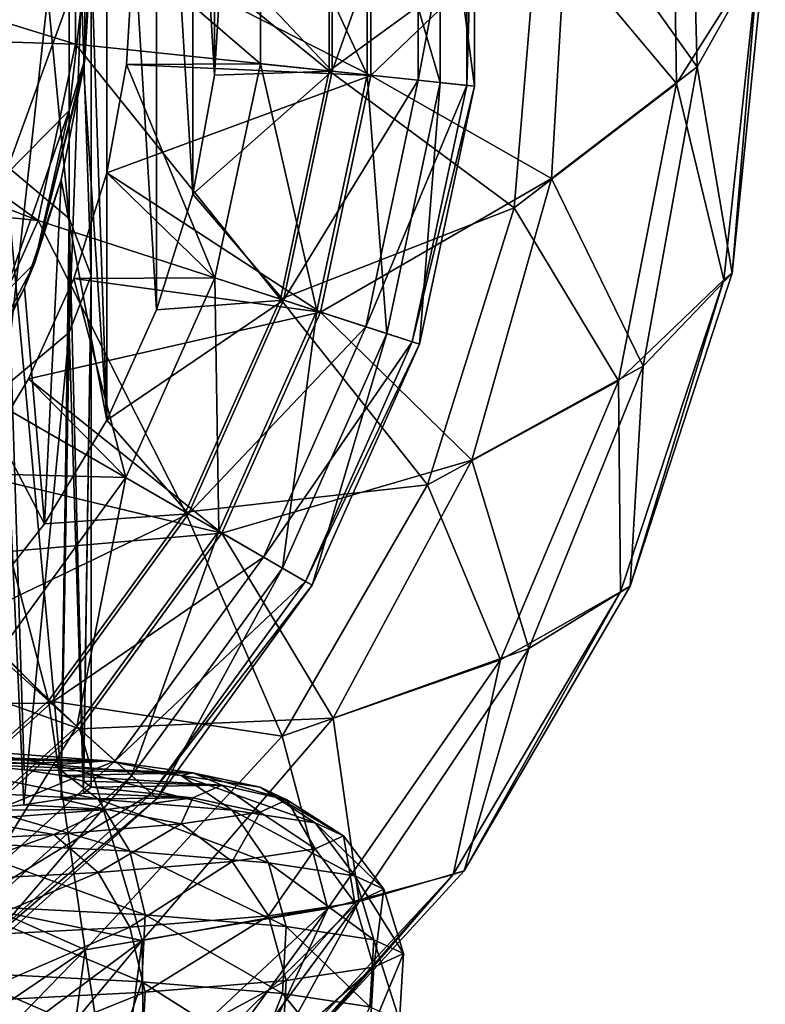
# Model space of a CAD drawing. Header units: millimetres. Extents: x -234 to 234, y -9 to 180.
# Tile 63 of 117: x 9 to 18, y 121 to 133. Entities that reach past the tile are written whole.
import ezdxf

# ---------------------------------------------------------------- set-up
doc = ezdxf.new("R2010")
doc.units = ezdxf.units.MM
doc.header["$LTSCALE"] = 106.095679
for name, color, linetype in [('22', 7, 'CONTINUOUS'), ('23', 7, 'CONTINUOUS'), ('24', 7, 'CONTINUOUS'), ('44', 7, 'CONTINUOUS'), ('46', 7, 'CONTINUOUS'), ('50', 7, 'CONTINUOUS'), ('57', 7, 'CONTINUOUS'), ('58', 7, 'CONTINUOUS'), ('64', 7, 'CONTINUOUS')]:
    doc.layers.add(name, color=color, linetype=linetype)

msp = doc.modelspace()

# ---------------------------------------------------------------- linework, layer by layer
at = {"layer": '22', "color": 7, "linetype": 'CONTINUOUS', "true_color": 0xa2afbf}
for points in [[(10.183, 127.94, 26.3), (10.183, 138.628, 26.3), (10, 133.284, 26.3), (10.183, 127.94, 26.3)], [(10.752, 137.362, 26.3), (10.183, 138.628, 26.3), (10.752, 129.205, 26.3), (10.752, 137.362, 26.3)], [(10.752, 129.205, 26.3), (10.183, 138.628, 26.3), (10.183, 127.94, 26.3), (10.752, 129.205, 26.3)], [(11.166, 136.036, 26.3), (10.752, 137.362, 26.3), (11.166, 130.531, 26.3), (11.166, 136.036, 26.3)], [(11.166, 130.531, 26.3), (10.752, 137.362, 26.3), (10.752, 129.205, 26.3), (11.166, 130.531, 26.3)], [(11.416, 134.669, 26.3), (11.166, 136.036, 26.3), (11.416, 131.898, 26.3), (11.416, 134.669, 26.3)], [(11.416, 131.898, 26.3), (11.166, 136.036, 26.3), (11.166, 130.531, 26.3), (11.416, 131.898, 26.3)], [(11.5, 133.284, 26.3), (11.416, 134.669, 26.3), (11.416, 131.898, 26.3), (11.5, 133.284, 26.3)], [(9.913, 131.978, 26.3), (10.183, 127.94, 26.3), (10, 133.284, 26.3), (9.913, 131.978, 26.3)], [(9.659, 130.695, 26.3), (10.183, 127.94, 26.3), (9.913, 131.978, 26.3), (9.659, 130.695, 26.3)], [(9.238, 129.457, 26.3), (9.465, 126.751, 26.3), (9.659, 130.695, 26.3), (9.238, 129.457, 26.3)], [(9.465, 126.751, 26.3), (10.183, 127.94, 26.3), (9.659, 130.695, 26.3), (9.465, 126.751, 26.3)], [(8.66, 128.284, 26.3), (9.465, 126.751, 26.3), (9.238, 129.457, 26.3), (8.66, 128.284, 26.3)], [(8.607, 125.657, 26.3), (9.465, 126.751, 26.3), (8.66, 128.284, 26.3), (8.607, 125.657, 26.3)]]:
    msp.add_3dface(points, dxfattribs=at)
at = {"layer": '23', "color": 7, "linetype": 'CONTINUOUS', "true_color": 0xa2afbf}
for points in [[(14.005, 134.756, 18.602), (14.005, 131.812, 18.602), (13.165, 134.667, 17.062), (14.005, 134.756, 18.602)], [(13.753, 134.729, 23.731), (13.753, 131.838, 23.731), (14.31, 134.788, 22.067), (13.753, 134.729, 23.731)], [(14.31, 134.788, 22.067), (13.753, 131.838, 23.731), (14.31, 131.78, 22.067), (14.31, 134.788, 22.067)], [(14.396, 134.797, 20.313), (14.396, 131.771, 20.313), (14.005, 134.756, 18.602), (14.396, 134.797, 20.313)], [(14.005, 134.756, 18.602), (14.396, 131.771, 20.313), (14.005, 131.812, 18.602), (14.005, 134.756, 18.602)], [(14.31, 134.788, 22.067), (14.31, 131.78, 22.067), (14.396, 134.797, 20.313), (14.31, 134.788, 22.067)], [(14.396, 134.797, 20.313), (14.31, 131.78, 22.067), (14.396, 131.771, 20.313), (14.396, 134.797, 20.313)], [(13.165, 134.667, 17.062), (13.165, 131.9, 17.062), (11.942, 134.539, 15.809), (13.165, 134.667, 17.062)], [(12.767, 134.625, 25.181), (12.767, 131.942, 25.181), (13.753, 134.729, 23.731), (12.767, 134.625, 25.181)], [(13.753, 134.729, 23.731), (12.767, 131.942, 25.181), (13.753, 131.838, 23.731), (13.753, 134.729, 23.731)], [(13.165, 134.667, 17.062), (14.005, 131.812, 18.602), (13.165, 131.9, 17.062), (13.165, 134.667, 17.062)], [(11.942, 134.539, 15.809), (11.942, 132.028, 15.809), (10.485, 133.284, 14.939), (11.942, 134.539, 15.809)], [(12.767, 134.625, 25.181), (11.5, 133.284, 26.3), (12.767, 131.942, 25.181), (12.767, 134.625, 25.181)], [(11.942, 134.539, 15.809), (13.165, 131.9, 17.062), (11.942, 132.028, 15.809), (11.942, 134.539, 15.809)], [(10.485, 133.284, 14.939), (11.942, 132.028, 15.809), (10.408, 132.02, 14.939), (10.485, 133.284, 14.939)], [(11.5, 133.284, 26.3), (11.416, 131.898, 26.3), (12.767, 131.942, 25.181), (11.5, 133.284, 26.3)], [(10.408, 132.02, 14.939), (11.42, 129.573, 15.809), (10.18, 130.775, 14.939), (10.408, 132.02, 14.939)], [(11.942, 132.028, 15.809), (11.42, 129.573, 15.809), (10.408, 132.02, 14.939), (11.942, 132.028, 15.809)], [(11.416, 131.898, 26.3), (11.166, 130.531, 26.3), (12.767, 131.942, 25.181), (11.416, 131.898, 26.3)], [(12.767, 131.942, 25.181), (11.166, 130.531, 26.3), (12.209, 129.317, 25.181), (12.767, 131.942, 25.181)], [(11.942, 132.028, 15.809), (12.59, 129.193, 17.062), (11.42, 129.573, 15.809), (11.942, 132.028, 15.809)], [(13.165, 131.9, 17.062), (12.59, 129.193, 17.062), (11.942, 132.028, 15.809), (13.165, 131.9, 17.062)], [(12.767, 131.942, 25.181), (12.209, 129.317, 25.181), (13.753, 131.838, 23.731), (12.767, 131.942, 25.181)], [(13.753, 131.838, 23.731), (12.209, 129.317, 25.181), (13.152, 129.01, 23.731), (13.753, 131.838, 23.731)], [(13.165, 131.9, 17.062), (13.392, 128.932, 18.602), (12.59, 129.193, 17.062), (13.165, 131.9, 17.062)], [(13.753, 131.838, 23.731), (13.152, 129.01, 23.731), (14.31, 131.78, 22.067), (13.753, 131.838, 23.731)], [(14.005, 131.812, 18.602), (13.392, 128.932, 18.602), (13.165, 131.9, 17.062), (14.005, 131.812, 18.602)], [(14.31, 131.78, 22.067), (13.152, 129.01, 23.731), (13.684, 128.837, 22.067), (14.31, 131.78, 22.067)], [(14.005, 131.812, 18.602), (13.767, 128.811, 20.313), (13.392, 128.932, 18.602), (14.005, 131.812, 18.602)], [(14.31, 131.78, 22.067), (13.684, 128.837, 22.067), (14.396, 131.771, 20.313), (14.31, 131.78, 22.067)], [(14.396, 131.771, 20.313), (13.684, 128.837, 22.067), (13.767, 128.811, 20.313), (14.396, 131.771, 20.313)], [(14.396, 131.771, 20.313), (13.767, 128.811, 20.313), (14.005, 131.812, 18.602), (14.396, 131.771, 20.313)], [(10.18, 130.775, 14.939), (11.42, 129.573, 15.809), (9.803, 129.566, 14.939), (10.18, 130.775, 14.939)], [(11.166, 130.531, 26.3), (10.752, 129.205, 26.3), (12.209, 129.317, 25.181), (11.166, 130.531, 26.3)], [(9.803, 129.566, 14.939), (10.399, 127.28, 15.809), (9.284, 128.412, 14.939), (9.803, 129.566, 14.939)], [(11.42, 129.573, 15.809), (10.399, 127.28, 15.809), (9.803, 129.566, 14.939), (11.42, 129.573, 15.809)], [(11.42, 129.573, 15.809), (11.464, 126.665, 17.062), (10.399, 127.28, 15.809), (11.42, 129.573, 15.809)], [(12.59, 129.193, 17.062), (11.464, 126.665, 17.062), (11.42, 129.573, 15.809), (12.59, 129.193, 17.062)], [(10.752, 129.205, 26.3), (10.183, 127.94, 26.3), (12.209, 129.317, 25.181), (10.752, 129.205, 26.3)], [(12.209, 129.317, 25.181), (10.183, 127.94, 26.3), (11.117, 126.865, 25.181), (12.209, 129.317, 25.181)], [(12.209, 129.317, 25.181), (11.117, 126.865, 25.181), (13.152, 129.01, 23.731), (12.209, 129.317, 25.181)], [(12.59, 129.193, 17.062), (12.195, 126.243, 18.602), (11.464, 126.665, 17.062), (12.59, 129.193, 17.062)], [(13.392, 128.932, 18.602), (12.195, 126.243, 18.602), (12.59, 129.193, 17.062), (13.392, 128.932, 18.602)], [(13.152, 129.01, 23.731), (11.117, 126.865, 25.181), (11.976, 126.369, 23.731), (13.152, 129.01, 23.731)], [(13.152, 129.01, 23.731), (11.976, 126.369, 23.731), (13.684, 128.837, 22.067), (13.152, 129.01, 23.731)], [(13.392, 128.932, 18.602), (12.536, 126.046, 20.313), (12.195, 126.243, 18.602), (13.392, 128.932, 18.602)], [(13.767, 128.811, 20.313), (12.536, 126.046, 20.313), (13.392, 128.932, 18.602), (13.767, 128.811, 20.313)], [(13.684, 128.837, 22.067), (11.976, 126.369, 23.731), (12.461, 126.089, 22.067), (13.684, 128.837, 22.067)], [(13.684, 128.837, 22.067), (12.461, 126.089, 22.067), (13.767, 128.811, 20.313), (13.684, 128.837, 22.067)], [(13.767, 128.811, 20.313), (12.461, 126.089, 22.067), (12.536, 126.046, 20.313), (13.767, 128.811, 20.313)], [(9.284, 128.412, 14.939), (10.399, 127.28, 15.809), (8.629, 127.328, 14.939), (9.284, 128.412, 14.939)], [(10.183, 127.94, 26.3), (9.465, 126.751, 26.3), (11.117, 126.865, 25.181), (10.183, 127.94, 26.3)], [(10.399, 127.28, 15.809), (8.923, 125.249, 15.809), (8.629, 127.328, 14.939), (10.399, 127.28, 15.809)], [(10.399, 127.28, 15.809), (9.838, 124.426, 17.062), (8.923, 125.249, 15.809), (10.399, 127.28, 15.809)], [(11.464, 126.665, 17.062), (9.838, 124.426, 17.062), (10.399, 127.28, 15.809), (11.464, 126.665, 17.062)], [(9.465, 126.751, 26.3), (8.607, 125.657, 26.3), (11.117, 126.865, 25.181), (9.465, 126.751, 26.3)], [(11.117, 126.865, 25.181), (8.607, 125.657, 26.3), (9.54, 124.694, 25.181), (11.117, 126.865, 25.181)], [(11.117, 126.865, 25.181), (9.54, 124.694, 25.181), (11.976, 126.369, 23.731), (11.117, 126.865, 25.181)], [(11.464, 126.665, 17.062), (10.465, 123.861, 18.602), (9.838, 124.426, 17.062), (11.464, 126.665, 17.062)], [(12.195, 126.243, 18.602), (10.465, 123.861, 18.602), (11.464, 126.665, 17.062), (12.195, 126.243, 18.602)], [(11.976, 126.369, 23.731), (9.54, 124.694, 25.181), (10.277, 124.03, 23.731), (11.976, 126.369, 23.731)], [(11.976, 126.369, 23.731), (10.277, 124.03, 23.731), (12.461, 126.089, 22.067), (11.976, 126.369, 23.731)], [(12.195, 126.243, 18.602), (10.757, 123.598, 20.313), (10.465, 123.861, 18.602), (12.195, 126.243, 18.602)], [(12.536, 126.046, 20.313), (10.757, 123.598, 20.313), (12.195, 126.243, 18.602), (12.536, 126.046, 20.313)], [(12.461, 126.089, 22.067), (10.277, 124.03, 23.731), (10.693, 123.656, 22.067), (12.461, 126.089, 22.067)], [(12.461, 126.089, 22.067), (10.693, 123.656, 22.067), (12.536, 126.046, 20.313), (12.461, 126.089, 22.067)], [(12.536, 126.046, 20.313), (10.693, 123.656, 22.067), (10.757, 123.598, 20.313), (12.536, 126.046, 20.313)], [(8.607, 125.657, 26.3), (7.625, 124.676, 26.3), (9.54, 124.694, 25.181), (8.607, 125.657, 26.3)], [(9.838, 124.426, 17.062), (7.781, 122.574, 17.062), (8.923, 125.249, 15.809), (9.838, 124.426, 17.062)], [(9.54, 124.694, 25.181), (7.625, 124.676, 26.3), (7.546, 122.898, 25.181), (9.54, 124.694, 25.181)], [(9.54, 124.694, 25.181), (7.546, 122.898, 25.181), (10.277, 124.03, 23.731), (9.54, 124.694, 25.181)], [(9.838, 124.426, 17.062), (8.277, 121.891, 18.602), (7.781, 122.574, 17.062), (9.838, 124.426, 17.062)], [(10.465, 123.861, 18.602), (8.277, 121.891, 18.602), (9.838, 124.426, 17.062), (10.465, 123.861, 18.602)], [(10.277, 124.03, 23.731), (7.546, 122.898, 25.181), (8.128, 122.096, 23.731), (10.277, 124.03, 23.731)], [(10.277, 124.03, 23.731), (8.128, 122.096, 23.731), (10.693, 123.656, 22.067), (10.277, 124.03, 23.731)], [(10.465, 123.861, 18.602), (8.508, 121.573, 20.313), (8.277, 121.891, 18.602), (10.465, 123.861, 18.602)], [(10.757, 123.598, 20.313), (8.508, 121.573, 20.313), (10.465, 123.861, 18.602), (10.757, 123.598, 20.313)], [(10.693, 123.656, 22.067), (8.128, 122.096, 23.731), (8.457, 121.643, 22.067), (10.693, 123.656, 22.067)], [(10.693, 123.656, 22.067), (8.457, 121.643, 22.067), (10.757, 123.598, 20.313), (10.693, 123.656, 22.067)], [(10.757, 123.598, 20.313), (8.457, 121.643, 22.067), (8.508, 121.573, 20.313), (10.757, 123.598, 20.313)]]:
    msp.add_3dface(points, dxfattribs=at)
at = {"layer": '24', "color": 7, "linetype": 'CONTINUOUS', "true_color": 0xa2afbf}
for points in [[(16.952, 131.994, 5.687), (16.857, 135.486, 5.687), (15.474, 134.064, 9.219), (16.952, 131.994, 5.687)], [(16.952, 131.994, 5.687), (17.732, 133.384, 1.917), (16.857, 135.486, 5.687), (16.952, 131.994, 5.687)], [(16.713, 131.8, -5.66), (15.129, 133.695, -9.13), (16.66, 135.273, -5.66), (16.713, 131.8, -5.66)], [(16.713, 131.8, -5.66), (16.66, 135.273, -5.66), (17.657, 133.296, -1.922), (16.713, 131.8, -5.66)], [(10.485, 133.284, 14.939), (13.207, 131.895, 12.356), (13.207, 134.672, 12.356), (10.485, 133.284, 14.939)], [(13.207, 131.895, 12.356), (15.474, 134.064, 9.219), (13.207, 134.672, 12.356), (13.207, 131.895, 12.356)], [(12.729, 134.621, -12.178), (12.729, 131.946, -12.178), (9.823, 134.316, -14.669), (12.729, 134.621, -12.178)], [(12.729, 134.621, -12.178), (15.129, 133.695, -9.13), (12.729, 131.946, -12.178), (12.729, 134.621, -12.178)], [(9.823, 134.316, -14.669), (9.823, 132.251, -14.669), (6.5, 133.284, -16.489), (9.823, 134.316, -14.669)], [(9.823, 134.316, -14.669), (12.729, 131.946, -12.178), (9.823, 132.251, -14.669), (9.823, 134.316, -14.669)], [(15.279, 130.711, 9.219), (15.474, 134.064, 9.219), (13.207, 131.895, 12.356), (15.279, 130.711, 9.219)], [(15.279, 130.711, 9.219), (16.952, 131.994, 5.687), (15.474, 134.064, 9.219), (15.279, 130.711, 9.219)], [(15.129, 133.695, -9.13), (14.853, 130.376, -9.13), (12.729, 131.946, -12.178), (15.129, 133.695, -9.13)], [(14.853, 130.376, -9.13), (15.129, 133.695, -9.13), (16.713, 131.8, -5.66), (14.853, 130.376, -9.13)], [(6.5, 133.284, -16.489), (9.823, 132.251, -14.669), (6.434, 132.359, -16.489), (6.5, 133.284, -16.489)], [(10.485, 133.284, 14.939), (10.408, 132.02, 14.939), (13.207, 131.895, 12.356), (10.485, 133.284, 14.939)], [(17.258, 129.548, -1.922), (16.713, 131.8, -5.66), (17.657, 133.296, -1.922), (17.258, 129.548, -1.922)], [(17.351, 129.626, 1.917), (17.732, 133.384, 1.917), (16.952, 131.994, 5.687), (17.351, 129.626, 1.917)], [(17.258, 129.548, -1.922), (17.657, 133.296, -1.922), (17.351, 129.626, 1.917), (17.258, 129.548, -1.922)], [(17.351, 129.626, 1.917), (17.657, 133.296, -1.922), (17.732, 133.384, 1.917), (17.351, 129.626, 1.917)], [(6.434, 132.359, -16.489), (9.393, 130.231, -14.669), (6.237, 131.452, -16.489), (6.434, 132.359, -16.489)], [(9.823, 132.251, -14.669), (9.393, 130.231, -14.669), (6.434, 132.359, -16.489), (9.823, 132.251, -14.669)], [(9.823, 132.251, -14.669), (12.173, 129.328, -12.178), (9.393, 130.231, -14.669), (9.823, 132.251, -14.669)], [(12.729, 131.946, -12.178), (12.173, 129.328, -12.178), (9.823, 132.251, -14.669), (12.729, 131.946, -12.178)], [(10.408, 132.02, 14.939), (10.18, 130.775, 14.939), (13.207, 131.895, 12.356), (10.408, 132.02, 14.939)], [(12.729, 131.946, -12.178), (14.853, 130.376, -9.13), (12.173, 129.328, -12.178), (12.729, 131.946, -12.178)], [(16.33, 128.557, 5.687), (16.952, 131.994, 5.687), (15.279, 130.711, 9.219), (16.33, 128.557, 5.687)], [(16.33, 128.557, 5.687), (17.351, 129.626, 1.917), (16.952, 131.994, 5.687), (16.33, 128.557, 5.687)], [(10.18, 130.775, 14.939), (12.63, 129.18, 12.356), (13.207, 131.895, 12.356), (10.18, 130.775, 14.939)], [(12.63, 129.18, 12.356), (15.279, 130.711, 9.219), (13.207, 131.895, 12.356), (12.63, 129.18, 12.356)], [(16.049, 128.39, -5.66), (14.853, 130.376, -9.13), (16.713, 131.8, -5.66), (16.049, 128.39, -5.66)], [(16.049, 128.39, -5.66), (16.713, 131.8, -5.66), (17.258, 129.548, -1.922), (16.049, 128.39, -5.66)], [(6.237, 131.452, -16.489), (9.393, 130.231, -14.669), (5.913, 130.583, -16.489), (6.237, 131.452, -16.489)], [(10.18, 130.775, 14.939), (9.803, 129.566, 14.939), (12.63, 129.18, 12.356), (10.18, 130.775, 14.939)], [(14.366, 127.479, 9.219), (15.279, 130.711, 9.219), (12.63, 129.18, 12.356), (14.366, 127.479, 9.219)], [(14.366, 127.479, 9.219), (16.33, 128.557, 5.687), (15.279, 130.711, 9.219), (14.366, 127.479, 9.219)], [(9.393, 130.231, -14.669), (8.553, 128.345, -14.669), (5.913, 130.583, -16.489), (9.393, 130.231, -14.669)], [(14.853, 130.376, -9.13), (13.857, 127.197, -9.13), (12.173, 129.328, -12.178), (14.853, 130.376, -9.13)], [(13.857, 127.197, -9.13), (14.853, 130.376, -9.13), (16.049, 128.39, -5.66), (13.857, 127.197, -9.13)], [(9.393, 130.231, -14.669), (11.085, 126.884, -12.178), (8.553, 128.345, -14.669), (9.393, 130.231, -14.669)], [(12.173, 129.328, -12.178), (11.085, 126.884, -12.178), (9.393, 130.231, -14.669), (12.173, 129.328, -12.178)], [(9.803, 129.566, 14.939), (9.284, 128.412, 14.939), (12.63, 129.18, 12.356), (9.803, 129.566, 14.939)], [(16.183, 126.034, 1.917), (17.258, 129.548, -1.922), (17.351, 129.626, 1.917), (16.183, 126.034, 1.917)], [(16.183, 126.034, 1.917), (17.351, 129.626, 1.917), (16.33, 128.557, 5.687), (16.183, 126.034, 1.917)], [(16.072, 125.97, -1.922), (16.049, 128.39, -5.66), (17.258, 129.548, -1.922), (16.072, 125.97, -1.922)], [(16.072, 125.97, -1.922), (17.258, 129.548, -1.922), (16.183, 126.034, 1.917), (16.072, 125.97, -1.922)], [(12.173, 129.328, -12.178), (13.857, 127.197, -9.13), (11.085, 126.884, -12.178), (12.173, 129.328, -12.178)], [(9.284, 128.412, 14.939), (11.501, 126.644, 12.356), (12.63, 129.18, 12.356), (9.284, 128.412, 14.939)], [(11.501, 126.644, 12.356), (14.366, 127.479, 9.219), (12.63, 129.18, 12.356), (11.501, 126.644, 12.356)], [(15.019, 125.319, 5.687), (16.33, 128.557, 5.687), (14.366, 127.479, 9.219), (15.019, 125.319, 5.687)], [(15.019, 125.319, 5.687), (16.183, 126.034, 1.917), (16.33, 128.557, 5.687), (15.019, 125.319, 5.687)], [(8.553, 128.345, -14.669), (9.512, 124.719, -12.178), (7.34, 126.675, -14.669), (8.553, 128.345, -14.669)], [(11.085, 126.884, -12.178), (9.512, 124.719, -12.178), (8.553, 128.345, -14.669), (11.085, 126.884, -12.178)], [(9.284, 128.412, 14.939), (8.629, 127.328, 14.939), (11.501, 126.644, 12.356), (9.284, 128.412, 14.939)], [(14.697, 125.19, -5.66), (13.857, 127.197, -9.13), (16.049, 128.39, -5.66), (14.697, 125.19, -5.66)], [(14.697, 125.19, -5.66), (16.049, 128.39, -5.66), (16.072, 125.97, -1.922), (14.697, 125.19, -5.66)], [(12.777, 124.52, 9.219), (14.366, 127.479, 9.219), (11.501, 126.644, 12.356), (12.777, 124.52, 9.219)], [(12.777, 124.52, 9.219), (15.019, 125.319, 5.687), (14.366, 127.479, 9.219), (12.777, 124.52, 9.219)], [(8.629, 127.328, 14.939), (7.848, 126.331, 14.939), (11.501, 126.644, 12.356), (8.629, 127.328, 14.939)], [(13.857, 127.197, -9.13), (12.19, 124.314, -9.13), (11.085, 126.884, -12.178), (13.857, 127.197, -9.13)], [(12.19, 124.314, -9.13), (13.857, 127.197, -9.13), (14.697, 125.19, -5.66), (12.19, 124.314, -9.13)], [(11.085, 126.884, -12.178), (12.19, 124.314, -9.13), (9.512, 124.719, -12.178), (11.085, 126.884, -12.178)], [(9.512, 124.719, -12.178), (7.523, 122.929, -12.178), (7.34, 126.675, -14.669), (9.512, 124.719, -12.178)], [(7.848, 126.331, 14.939), (9.869, 124.398, 12.356), (11.501, 126.644, 12.356), (7.848, 126.331, 14.939)], [(9.869, 124.398, 12.356), (12.777, 124.52, 9.219), (11.501, 126.644, 12.356), (9.869, 124.398, 12.356)], [(7.848, 126.331, 14.939), (6.952, 125.436, 14.939), (9.869, 124.398, 12.356), (7.848, 126.331, 14.939)], [(14.153, 122.726, -1.922), (14.697, 125.19, -5.66), (16.072, 125.97, -1.922), (14.153, 122.726, -1.922)], [(14.153, 122.726, -1.922), (16.072, 125.97, -1.922), (14.28, 122.77, 1.917), (14.153, 122.726, -1.922)], [(14.28, 122.77, 1.917), (16.072, 125.97, -1.922), (16.183, 126.034, 1.917), (14.28, 122.77, 1.917)], [(14.28, 122.77, 1.917), (16.183, 126.034, 1.917), (15.019, 125.319, 5.687), (14.28, 122.77, 1.917)], [(6.952, 125.436, 14.939), (7.806, 122.54, 12.356), (9.869, 124.398, 12.356), (6.952, 125.436, 14.939)], [(13.074, 122.417, 5.687), (15.019, 125.319, 5.687), (12.777, 124.52, 9.219), (13.074, 122.417, 5.687)], [(13.074, 122.417, 5.687), (14.28, 122.77, 1.917), (15.019, 125.319, 5.687), (13.074, 122.417, 5.687)], [(12.715, 122.337, -5.66), (12.19, 124.314, -9.13), (14.697, 125.19, -5.66), (12.715, 122.337, -5.66)], [(12.715, 122.337, -5.66), (14.697, 125.19, -5.66), (14.153, 122.726, -1.922), (12.715, 122.337, -5.66)], [(9.512, 124.719, -12.178), (9.933, 121.864, -9.13), (7.523, 122.929, -12.178), (9.512, 124.719, -12.178)], [(12.19, 124.314, -9.13), (9.933, 121.864, -9.13), (9.512, 124.719, -12.178), (12.19, 124.314, -9.13)], [(10.588, 121.972, 9.219), (12.777, 124.52, 9.219), (9.869, 124.398, 12.356), (10.588, 121.972, 9.219)], [(10.588, 121.972, 9.219), (13.074, 122.417, 5.687), (12.777, 124.52, 9.219), (10.588, 121.972, 9.219)], [(7.806, 122.54, 12.356), (10.588, 121.972, 9.219), (9.869, 124.398, 12.356), (7.806, 122.54, 12.356)], [(9.933, 121.864, -9.13), (12.19, 124.314, -9.13), (12.715, 122.337, -5.66), (9.933, 121.864, -9.13)], [(9.933, 121.864, -9.13), (7.19, 120, -9.178), (7.523, 122.929, -12.178), (9.933, 121.864, -9.13)], [(11.63, 120, -1.92), (12.715, 122.337, -5.66), (14.153, 122.726, -1.922), (11.63, 120, -1.92)], [(11.63, 120, -1.92), (14.153, 122.726, -1.922), (11.753, 120, -1.166), (11.63, 120, -1.92)], [(11.746, 120, 1.931), (14.153, 122.726, -1.922), (14.28, 122.77, 1.917), (11.746, 120, 1.931)], [(11.746, 120, 1.931), (14.28, 122.77, 1.917), (13.074, 122.417, 5.687), (11.746, 120, 1.931)], [(11.79, 120, 1.557), (14.153, 122.726, -1.922), (11.746, 120, 1.931), (11.79, 120, 1.557)], [(11.753, 120, -1.166), (14.153, 122.726, -1.922), (11.79, 120, 1.557), (11.753, 120, -1.166)], [(7.941, 120, 9.25), (10.588, 121.972, 9.219), (7.806, 122.54, 12.356), (7.941, 120, 9.25)], [(10.217, 120, -5.718), (9.933, 121.864, -9.13), (12.715, 122.337, -5.66), (10.217, 120, -5.718)], [(10.217, 120, -5.718), (12.715, 122.337, -5.66), (11.017, 120, -4.053), (10.217, 120, -5.718)], [(10.604, 120, 5.698), (13.074, 122.417, 5.687), (10.588, 121.972, 9.219), (10.604, 120, 5.698)], [(10.604, 120, 5.698), (11.289, 120, 3.991), (13.074, 122.417, 5.687), (10.604, 120, 5.698)], [(11.017, 120, -4.053), (12.715, 122.337, -5.66), (11.63, 120, -1.92), (11.017, 120, -4.053)], [(11.289, 120, 3.991), (11.746, 120, 1.931), (13.074, 122.417, 5.687), (11.289, 120, 3.991)], [(7.941, 120, 9.25), (8.943, 120, 8.216), (10.588, 121.972, 9.219), (7.941, 120, 9.25)], [(8.943, 120, 8.216), (10.332, 120, 6.218), (10.588, 121.972, 9.219), (8.943, 120, 8.216)], [(10.332, 120, 6.218), (10.604, 120, 5.698), (10.588, 121.972, 9.219), (10.332, 120, 6.218)], [(7.19, 120, -9.178), (9.933, 121.864, -9.13), (8.116, 120, -8.385), (7.19, 120, -9.178)], [(8.116, 120, -8.385), (9.933, 121.864, -9.13), (9.685, 120, -6.55), (8.116, 120, -8.385)], [(9.685, 120, -6.55), (9.933, 121.864, -9.13), (10.217, 120, -5.718), (9.685, 120, -6.55)]]:
    msp.add_3dface(points, dxfattribs=at)
at = {"layer": '44', "color": 7, "linetype": 'CONTINUOUS', "true_color": 0xa2afbf}
for points in [[(9.927, 132.078, 50.17), (10, 133.284, 26.3), (9.927, 134.489, 50.17), (9.927, 132.078, 50.17)], [(9.913, 131.978, 26.3), (10, 133.284, 26.3), (9.927, 132.078, 50.17), (9.913, 131.978, 26.3)], [(9.35, 129.738, 50.17), (9.913, 131.978, 26.3), (9.927, 132.078, 50.17), (9.35, 129.738, 50.17)], [(9.659, 130.695, 26.3), (9.913, 131.978, 26.3), (9.35, 129.738, 50.17), (9.659, 130.695, 26.3)], [(9.238, 129.457, 26.3), (9.659, 130.695, 26.3), (9.35, 129.738, 50.17), (9.238, 129.457, 26.3)], [(8.23, 127.603, 50.17), (9.238, 129.457, 26.3), (9.35, 129.738, 50.17), (8.23, 127.603, 50.17)], [(8.66, 128.284, 26.3), (9.238, 129.457, 26.3), (8.23, 127.603, 50.17), (8.66, 128.284, 26.3)]]:
    msp.add_3dface(points, dxfattribs=at)
at = {"layer": '46', "color": 7, "linetype": 'CONTINUOUS', "true_color": 0xa2afbf}
for points in [[(9.927, 132.078, 50.17), (9.927, 134.489, 50.17), (10, 133.695, 56.239), (9.927, 132.078, 50.17)], [(9.749, 131.49, 56.539), (9.927, 132.078, 50.17), (10, 133.695, 56.239), (9.749, 131.49, 56.539)], [(9.749, 131.49, 56.539), (10, 133.695, 56.239), (9.749, 132.778, 62.797), (9.749, 131.49, 56.539)], [(9.01, 130.741, 63.362), (9.749, 132.778, 62.797), (9.01, 132.957, 69.659), (9.01, 130.741, 63.362)], [(9.01, 130.741, 63.362), (9.749, 131.49, 56.539), (9.749, 132.778, 62.797), (9.01, 130.741, 63.362)], [(9.35, 129.738, 50.17), (9.927, 132.078, 50.17), (9.749, 131.49, 56.539), (9.35, 129.738, 50.17)], [(9.01, 129.395, 56.824), (9.35, 129.738, 50.17), (9.749, 131.49, 56.539), (9.01, 129.395, 56.824)], [(9.01, 129.395, 56.824), (9.749, 131.49, 56.539), (9.01, 130.741, 63.362), (9.01, 129.395, 56.824)], [(8.23, 127.603, 50.17), (9.35, 129.738, 50.17), (9.01, 129.395, 56.824), (8.23, 127.603, 50.17)]]:
    msp.add_3dface(points, dxfattribs=at)
at = {"layer": '50', "color": 7, "linetype": 'CONTINUOUS', "true_color": 0xa2afbf}
for points in [[(9.01, 130.871, 161.872), (9.749, 130.251, 159.852), (9.01, 137.961, 159.04), (9.01, 130.871, 161.872)], [(9.01, 137.961, 159.04), (9.749, 130.251, 159.852), (9.749, 137.018, 157.148), (9.01, 137.961, 159.04)], [(9.749, 130.251, 159.852), (10, 129.599, 157.724), (9.749, 137.018, 157.148), (9.749, 130.251, 159.852)], [(9.749, 137.018, 157.148), (10, 129.599, 157.724), (10, 136.025, 155.157), (9.749, 137.018, 157.148)], [(10, 129.599, 157.724), (9.749, 128.946, 155.597), (10, 136.025, 155.157), (10, 129.599, 157.724)], [(10, 136.025, 155.157), (9.749, 128.946, 155.597), (9.749, 135.032, 153.166), (10, 136.025, 155.157)], [(9.749, 128.946, 155.597), (9.01, 128.326, 153.576), (9.749, 135.032, 153.166), (9.749, 128.946, 155.597)], [(9.749, 135.032, 153.166), (9.01, 128.326, 153.576), (9.01, 134.089, 151.274), (9.749, 135.032, 153.166)], [(8.656, 123.991, 164.096), (9.235, 123.93, 162.918), (9.01, 130.871, 161.872), (8.656, 123.991, 164.096)], [(9.235, 123.93, 162.918), (9.658, 123.865, 161.673), (9.01, 130.871, 161.872), (9.235, 123.93, 162.918)], [(9.01, 130.871, 161.872), (9.658, 123.865, 161.673), (9.749, 130.251, 159.852), (9.01, 130.871, 161.872)], [(9.658, 123.865, 161.673), (9.913, 123.797, 160.383), (9.749, 130.251, 159.852), (9.658, 123.865, 161.673)], [(9.749, 130.251, 159.852), (9.913, 123.797, 160.383), (10, 129.599, 157.724), (9.749, 130.251, 159.852)], [(10, 129.599, 157.724), (9.912, 123.659, 157.754), (9.749, 128.946, 155.597), (10, 129.599, 157.724)], [(10, 123.728, 159.069), (9.912, 123.659, 157.754), (10, 129.599, 157.724), (10, 123.728, 159.069)], [(9.913, 123.797, 160.383), (10, 123.728, 159.069), (10, 129.599, 157.724), (9.913, 123.797, 160.383)], [(9.749, 128.946, 155.597), (9.231, 123.526, 155.213), (9.01, 128.326, 153.576), (9.749, 128.946, 155.597)], [(9.656, 123.591, 156.461), (9.231, 123.526, 155.213), (9.749, 128.946, 155.597), (9.656, 123.591, 156.461)], [(9.912, 123.659, 157.754), (9.656, 123.591, 156.461), (9.749, 128.946, 155.597), (9.912, 123.659, 157.754)], [(9.231, 123.526, 155.213), (8.649, 123.464, 154.031), (9.01, 128.326, 153.576), (9.231, 123.526, 155.213)]]:
    msp.add_3dface(points, dxfattribs=at)
at = {"layer": '57', "color": 7, "linetype": 'CONTINUOUS', "true_color": 0xa2afbf}
for points in [[(11.5, 123.751, 159.514), (11.94, 123.444, 156.801), (11.166, 123.607, 156.765), (11.5, 123.751, 159.514)], [(12.247, 123.586, 159.523), (11.94, 123.444, 156.801), (11.5, 123.751, 159.514), (12.247, 123.586, 159.523)], [(11.166, 123.607, 156.765), (11.034, 123.308, 154.216), (10.183, 123.472, 154.177), (11.166, 123.607, 156.765)], [(11.94, 123.444, 156.801), (11.034, 123.308, 154.216), (11.166, 123.607, 156.765), (11.94, 123.444, 156.801)], [(12.247, 123.586, 159.523), (12.572, 123.021, 156.679), (11.94, 123.444, 156.801), (12.247, 123.586, 159.523)], [(12.895, 123.171, 159.544), (12.572, 123.021, 156.679), (12.247, 123.586, 159.523), (12.895, 123.171, 159.544)], [(10.183, 123.472, 154.177), (9.575, 123.187, 151.897), (8.608, 123.352, 151.898), (10.183, 123.472, 154.177)], [(11.034, 123.308, 154.216), (9.575, 123.187, 151.897), (10.183, 123.472, 154.177), (11.034, 123.308, 154.216)], [(9.575, 123.187, 151.897), (7.636, 123.085, 149.961), (8.608, 123.352, 151.898), (9.575, 123.187, 151.897)], [(11.94, 123.444, 156.801), (11.618, 122.878, 153.957), (11.034, 123.308, 154.216), (11.94, 123.444, 156.801)], [(12.572, 123.021, 156.679), (11.618, 122.878, 153.957), (11.94, 123.444, 156.801), (12.572, 123.021, 156.679)], [(11.034, 123.308, 154.216), (10.082, 122.75, 151.515), (9.575, 123.187, 151.897), (11.034, 123.308, 154.216)], [(11.618, 122.878, 153.957), (10.082, 122.75, 151.515), (11.034, 123.308, 154.216), (11.618, 122.878, 153.957)], [(9.575, 123.187, 151.897), (8.04, 122.644, 149.476), (7.636, 123.085, 149.961), (9.575, 123.187, 151.897)], [(10.082, 122.75, 151.515), (8.04, 122.644, 149.476), (9.575, 123.187, 151.897), (10.082, 122.75, 151.515)], [(12.895, 123.171, 159.544), (13.024, 122.402, 156.608), (12.572, 123.021, 156.679), (12.895, 123.171, 159.544)], [(13.359, 122.558, 159.576), (13.024, 122.402, 156.608), (12.895, 123.171, 159.544), (13.359, 122.558, 159.576)], [(12.572, 123.021, 156.679), (12.036, 122.254, 153.788), (11.618, 122.878, 153.957), (12.572, 123.021, 156.679)], [(13.024, 122.402, 156.608), (12.036, 122.254, 153.788), (12.572, 123.021, 156.679), (13.024, 122.402, 156.608)], [(11.618, 122.878, 153.957), (10.445, 122.122, 151.258), (10.082, 122.75, 151.515), (11.618, 122.878, 153.957)], [(12.036, 122.254, 153.788), (10.445, 122.122, 151.258), (11.618, 122.878, 153.957), (12.036, 122.254, 153.788)], [(10.082, 122.75, 151.515), (8.329, 122.011, 149.146), (8.04, 122.644, 149.476), (10.082, 122.75, 151.515)], [(10.445, 122.122, 151.258), (8.329, 122.011, 149.146), (10.082, 122.75, 151.515), (10.445, 122.122, 151.258)], [(13.359, 122.558, 159.576), (13.242, 121.663, 156.597), (13.024, 122.402, 156.608), (13.359, 122.558, 159.576)], [(13.582, 121.821, 159.615), (13.242, 121.663, 156.597), (13.359, 122.558, 159.576), (13.582, 121.821, 159.615)], [(13.024, 122.402, 156.608), (12.237, 121.513, 153.73), (12.036, 122.254, 153.788), (13.024, 122.402, 156.608)], [(13.242, 121.663, 156.597), (12.237, 121.513, 153.73), (13.024, 122.402, 156.608), (13.242, 121.663, 156.597)], [(12.036, 122.254, 153.788), (10.619, 121.378, 151.158), (10.445, 122.122, 151.258), (12.036, 122.254, 153.788)], [(12.237, 121.513, 153.73), (10.619, 121.378, 151.158), (12.036, 122.254, 153.788), (12.237, 121.513, 153.73)], [(10.445, 122.122, 151.258), (8.468, 121.266, 149.011), (8.329, 122.011, 149.146), (10.445, 122.122, 151.258)], [(10.619, 121.378, 151.158), (8.468, 121.266, 149.011), (10.445, 122.122, 151.258), (10.619, 121.378, 151.158)], [(13.536, 121.054, 159.655), (13.197, 120.896, 156.647), (13.582, 121.821, 159.615), (13.536, 121.054, 159.655)], [(13.582, 121.821, 159.615), (13.197, 120.896, 156.647), (13.242, 121.663, 156.597), (13.582, 121.821, 159.615)], [(13.197, 120.896, 156.647), (12.196, 120.746, 153.79), (13.242, 121.663, 156.597), (13.197, 120.896, 156.647)], [(13.242, 121.663, 156.597), (12.196, 120.746, 153.79), (12.237, 121.513, 153.73), (13.242, 121.663, 156.597)], [(12.196, 120.746, 153.79), (10.583, 120.612, 151.227), (12.237, 121.513, 153.73), (12.196, 120.746, 153.79)], [(12.237, 121.513, 153.73), (10.583, 120.612, 151.227), (10.619, 121.378, 151.158), (12.237, 121.513, 153.73)], [(10.583, 120.612, 151.227), (8.44, 120.5, 149.087), (10.619, 121.378, 151.158), (10.583, 120.612, 151.227)], [(10.619, 121.378, 151.158), (8.44, 120.5, 149.087), (8.468, 121.266, 149.011), (10.619, 121.378, 151.158)]]:
    msp.add_3dface(points, dxfattribs=at)
at = {"layer": '58', "color": 7, "linetype": 'CONTINUOUS', "true_color": 0xa2afbf}
for points in [[(10.183, 124.031, 164.851), (6.08, 124.145, 167.034), (8.608, 124.15, 167.13), (10.183, 124.031, 164.851)], [(7.064, 124.1, 166.172), (6.08, 124.145, 167.034), (10.183, 124.031, 164.851), (7.064, 124.1, 166.172)], [(7.927, 124.049, 165.186), (7.064, 124.1, 166.172), (10.183, 124.031, 164.851), (7.927, 124.049, 165.186)], [(8.656, 123.991, 164.096), (7.927, 124.049, 165.186), (10.183, 124.031, 164.851), (8.656, 123.991, 164.096)], [(11.166, 123.895, 162.262), (8.656, 123.991, 164.096), (10.183, 124.031, 164.851), (11.166, 123.895, 162.262)], [(9.235, 123.93, 162.918), (8.656, 123.991, 164.096), (11.166, 123.895, 162.262), (9.235, 123.93, 162.918)], [(9.658, 123.865, 161.673), (9.235, 123.93, 162.918), (11.166, 123.895, 162.262), (9.658, 123.865, 161.673)], [(11.5, 123.751, 159.514), (9.658, 123.865, 161.673), (11.166, 123.895, 162.262), (11.5, 123.751, 159.514)], [(9.913, 123.797, 160.383), (9.658, 123.865, 161.673), (11.5, 123.751, 159.514), (9.913, 123.797, 160.383)], [(10, 123.728, 159.069), (9.913, 123.797, 160.383), (11.5, 123.751, 159.514), (10, 123.728, 159.069)], [(9.912, 123.659, 157.754), (10, 123.728, 159.069), (11.166, 123.607, 156.765), (9.912, 123.659, 157.754)], [(10, 123.728, 159.069), (11.5, 123.751, 159.514), (11.166, 123.607, 156.765), (10, 123.728, 159.069)], [(9.231, 123.526, 155.213), (9.656, 123.591, 156.461), (10.183, 123.472, 154.177), (9.231, 123.526, 155.213)], [(9.656, 123.591, 156.461), (9.912, 123.659, 157.754), (11.166, 123.607, 156.765), (9.656, 123.591, 156.461)], [(9.656, 123.591, 156.461), (11.166, 123.607, 156.765), (10.183, 123.472, 154.177), (9.656, 123.591, 156.461)], [(8.649, 123.464, 154.031), (10.183, 123.472, 154.177), (8.608, 123.352, 151.898), (8.649, 123.464, 154.031)], [(8.649, 123.464, 154.031), (9.231, 123.526, 155.213), (10.183, 123.472, 154.177), (8.649, 123.464, 154.031)]]:
    msp.add_3dface(points, dxfattribs=at)
at = {"layer": '64', "color": 7, "linetype": 'CONTINUOUS', "true_color": 0xa2afbf}
for points in [[(8.608, 124.15, 167.13), (7.636, 124.087, 169.084), (9.575, 123.986, 167.148), (8.608, 124.15, 167.13)], [(10.183, 124.031, 164.851), (8.608, 124.15, 167.13), (9.575, 123.986, 167.148), (10.183, 124.031, 164.851)], [(8.04, 123.699, 169.612), (10.082, 123.592, 167.573), (7.636, 124.087, 169.084), (8.04, 123.699, 169.612)], [(7.636, 124.087, 169.084), (10.082, 123.592, 167.573), (9.575, 123.986, 167.148), (7.636, 124.087, 169.084)], [(10.183, 124.031, 164.851), (9.575, 123.986, 167.148), (11.034, 123.864, 164.829), (10.183, 124.031, 164.851)], [(11.166, 123.895, 162.262), (10.183, 124.031, 164.851), (11.034, 123.864, 164.829), (11.166, 123.895, 162.262)], [(10.082, 123.592, 167.573), (11.618, 123.464, 165.132), (9.575, 123.986, 167.148), (10.082, 123.592, 167.573)], [(9.575, 123.986, 167.148), (11.618, 123.464, 165.132), (11.034, 123.864, 164.829), (9.575, 123.986, 167.148)], [(11.166, 123.895, 162.262), (11.034, 123.864, 164.829), (11.94, 123.729, 162.244), (11.166, 123.895, 162.262)], [(11.618, 123.464, 165.132), (12.572, 123.321, 162.41), (11.034, 123.864, 164.829), (11.618, 123.464, 165.132)], [(11.034, 123.864, 164.829), (12.572, 123.321, 162.41), (11.94, 123.729, 162.244), (11.034, 123.864, 164.829)], [(12.247, 123.586, 159.523), (11.5, 123.751, 159.514), (11.166, 123.895, 162.262), (12.247, 123.586, 159.523)], [(12.247, 123.586, 159.523), (11.166, 123.895, 162.262), (11.94, 123.729, 162.244), (12.247, 123.586, 159.523)], [(8.329, 123.104, 170.007), (10.445, 122.994, 167.894), (8.04, 123.699, 169.612), (8.329, 123.104, 170.007)], [(8.04, 123.699, 169.612), (10.445, 122.994, 167.894), (10.082, 123.592, 167.573), (8.04, 123.699, 169.612)], [(12.895, 123.171, 159.544), (12.247, 123.586, 159.523), (11.94, 123.729, 162.244), (12.895, 123.171, 159.544)], [(12.572, 123.321, 162.41), (12.895, 123.171, 159.544), (11.94, 123.729, 162.244), (12.572, 123.321, 162.41)], [(10.445, 122.994, 167.894), (12.036, 122.861, 165.365), (10.082, 123.592, 167.573), (10.445, 122.994, 167.894)], [(10.082, 123.592, 167.573), (12.036, 122.861, 165.365), (11.618, 123.464, 165.132), (10.082, 123.592, 167.573)], [(12.036, 122.861, 165.365), (13.024, 122.713, 162.545), (11.618, 123.464, 165.132), (12.036, 122.861, 165.365)], [(11.618, 123.464, 165.132), (13.024, 122.713, 162.545), (12.572, 123.321, 162.41), (11.618, 123.464, 165.132)], [(13.359, 122.558, 159.576), (12.895, 123.171, 159.544), (12.572, 123.321, 162.41), (13.359, 122.558, 159.576)], [(13.024, 122.713, 162.545), (13.359, 122.558, 159.576), (12.572, 123.321, 162.41), (13.024, 122.713, 162.545)], [(8.468, 122.377, 170.22), (10.619, 122.265, 168.072), (8.329, 123.104, 170.007), (8.468, 122.377, 170.22)], [(8.329, 123.104, 170.007), (10.619, 122.265, 168.072), (10.445, 122.994, 167.894), (8.329, 123.104, 170.007)], [(10.619, 122.265, 168.072), (12.237, 122.13, 165.5), (10.445, 122.994, 167.894), (10.619, 122.265, 168.072)], [(10.445, 122.994, 167.894), (12.237, 122.13, 165.5), (12.036, 122.861, 165.365), (10.445, 122.994, 167.894)], [(12.237, 122.13, 165.5), (13.242, 121.98, 162.633), (12.036, 122.861, 165.365), (12.237, 122.13, 165.5)], [(12.036, 122.861, 165.365), (13.242, 121.98, 162.633), (13.024, 122.713, 162.545), (12.036, 122.861, 165.365)], [(13.582, 121.821, 159.615), (13.359, 122.558, 159.576), (13.024, 122.713, 162.545), (13.582, 121.821, 159.615)], [(13.242, 121.98, 162.633), (13.582, 121.821, 159.615), (13.024, 122.713, 162.545), (13.242, 121.98, 162.633)], [(8.44, 121.608, 170.224), (10.583, 121.495, 168.083), (8.468, 122.377, 170.22), (8.44, 121.608, 170.224)], [(8.468, 122.377, 170.22), (10.583, 121.495, 168.083), (10.619, 122.265, 168.072), (8.468, 122.377, 170.22)], [(10.583, 121.495, 168.083), (12.196, 121.361, 165.52), (10.619, 122.265, 168.072), (10.583, 121.495, 168.083)], [(10.619, 122.265, 168.072), (12.196, 121.361, 165.52), (12.237, 122.13, 165.5), (10.619, 122.265, 168.072)], [(12.196, 121.361, 165.52), (13.197, 121.211, 162.663), (12.237, 122.13, 165.5), (12.196, 121.361, 165.52)], [(12.237, 122.13, 165.5), (13.197, 121.211, 162.663), (13.242, 121.98, 162.633), (12.237, 122.13, 165.5)], [(13.197, 121.211, 162.663), (13.536, 121.054, 159.655), (13.242, 121.98, 162.633), (13.197, 121.211, 162.663)], [(13.536, 121.054, 159.655), (13.582, 121.821, 159.615), (13.242, 121.98, 162.633), (13.536, 121.054, 159.655)], [(8.247, 120.891, 170.019), (10.341, 120.781, 167.928), (8.44, 121.608, 170.224), (8.247, 120.891, 170.019)], [(8.44, 121.608, 170.224), (10.341, 120.781, 167.928), (10.583, 121.495, 168.083), (8.44, 121.608, 170.224)], [(10.341, 120.781, 167.928), (11.917, 120.65, 165.423), (10.583, 121.495, 168.083), (10.341, 120.781, 167.928)], [(10.583, 121.495, 168.083), (11.917, 120.65, 165.423), (12.196, 121.361, 165.52), (10.583, 121.495, 168.083)], [(11.917, 120.65, 165.423), (12.895, 120.503, 162.631), (12.196, 121.361, 165.52), (11.917, 120.65, 165.423)], [(12.196, 121.361, 165.52), (12.895, 120.503, 162.631), (13.197, 121.211, 162.663), (12.196, 121.361, 165.52)]]:
    msp.add_3dface(points, dxfattribs=at)

doc.saveas('drawing.dxf')
